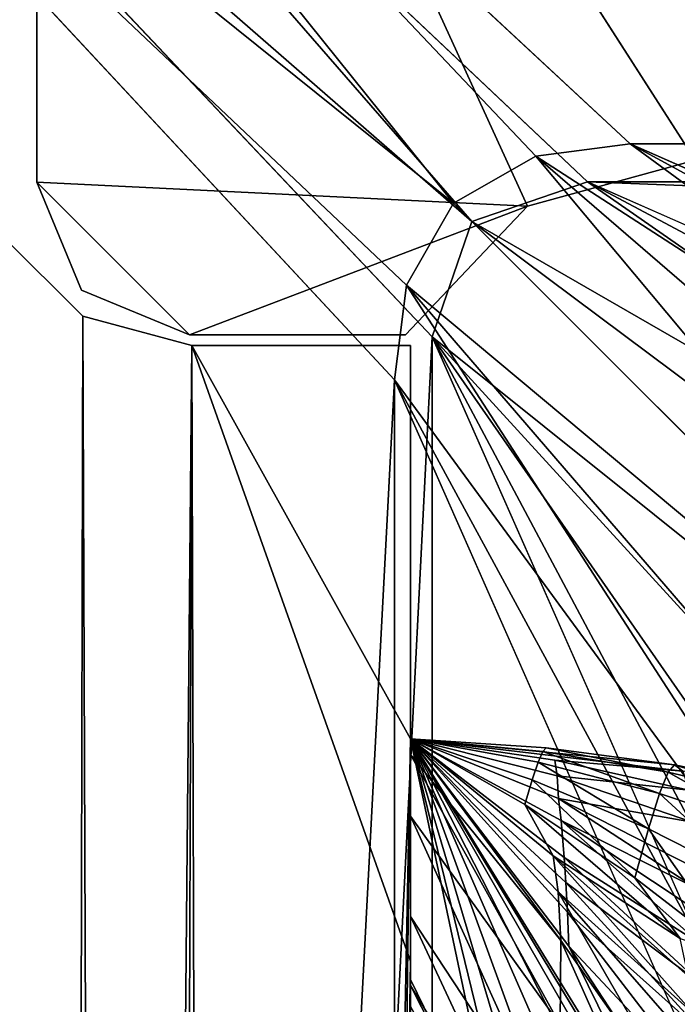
# Model space of a CAD drawing. Header units: metres. Extents: x 0 to 804, y -808 to 0.
# Tile 68 of 105: x 34 to 64, y -90 to -45. Entities that reach past the tile are written whole.
import ezdxf

# ---------------------------------------------------------------- set-up
doc = ezdxf.new("R2010")
doc.units = ezdxf.units.M

msp = doc.modelspace()

# ---------------------------------------------------------------- linework, layer by layer
at = {"layer": 'None'}
for points in [[(32.350048, -748.59021, 163.059998), (31.507202, -50.00708, 163.059998), (35.022003, -744.522339, 163.059998)], [(31.507202, -50.00708, 163.059998), (32.84697, -55.007114, 163.059998), (35.022003, -744.522339, 163.059998)], [(35.022003, -744.522339, 2063.060059), (32.84697, -55.007114, 2063.060059), (32.350048, -748.59021, 2063.060059)], [(36.507271, -58.667374, 2063.060059), (32.84697, -55.007114, 2063.060059), (35.022003, -744.522339, 2063.060059)], [(32.84697, -55.007114, 2063.060059), (36.507271, -58.667374, 2063.060059), (32.84697, -55.007114, 163.059998)], [(36.507271, -58.667374, 2063.060059), (36.507271, -58.667374, 163.059998), (32.84697, -55.007114, 163.059998)], [(35.022003, -744.522339, 163.059998), (32.84697, -55.007114, 163.059998), (36.507271, -58.667374, 163.059998)], [(39.089863, -741.85022, 2063.060059), (36.507271, -58.667374, 2063.060059), (35.022003, -744.522339, 2063.060059)], [(35.022003, -744.522339, 163.059998), (36.507271, -58.667374, 163.059998), (41.507324, -60.00708, 163.059998)], [(41.507324, -60.00708, 2063.060059), (36.507271, -58.667374, 2063.060059), (39.089863, -741.85022, 2063.060059)], [(36.507271, -58.667374, 2063.060059), (41.507324, -60.00708, 2063.060059), (36.507271, -58.667374, 163.059998)], [(41.507324, -60.00708, 2063.060059), (41.507324, -60.00708, 163.059998), (36.507271, -58.667374, 163.059998)], [(39.089863, -741.85022, 163.059998), (35.022003, -744.522339, 163.059998), (41.507324, -60.00708, 163.059998)], [(43.50724, -741.007568, 2063.060059), (41.507324, -60.00708, 2063.060059), (39.089863, -741.85022, 2063.060059)], [(39.089863, -741.85022, 163.059998), (41.507324, -60.00708, 163.059998), (51.506599, -78.007202, 163.059998)], [(51.507202, -88.189682, 2063.060059), (51.506599, -60.006958, 2063.060059), (41.507324, -60.00708, 2063.060059)], [(51.506599, -78.007202, 163.059998), (41.507324, -60.00708, 163.059998), (51.506599, -60.006958, 163.059998)], [(51.506599, -60.006958, 2063.060059), (51.506599, -60.006958, 163.059998), (41.507324, -60.00708, 2063.060059)], [(51.506599, -60.006958, 163.059998), (41.507324, -60.00708, 163.059998), (41.507324, -60.00708, 2063.060059)], [(43.50724, -741.007568, 2063.060059), (51.507202, -88.189682, 2063.060059), (41.507324, -60.00708, 2063.060059)], [(51.506599, -78.007202, 1379.809448), (51.506599, -78.007202, 1175.39624), (51.506599, -60.006958, 2063.060059)], [(51.506599, -78.007202, 1175.39624), (51.506599, -78.007202, 1073.189697), (51.506599, -60.006958, 2063.060059)], [(51.506599, -60.006958, 2063.060059), (51.506599, -78.007202, 1073.189697), (51.506599, -60.006958, 163.059998)], [(51.506599, -78.007202, 1073.189697), (51.506599, -78.007202, 970.983154), (51.506599, -60.006958, 163.059998)], [(51.506599, -60.006958, 163.059998), (51.506599, -78.007202, 970.983154), (51.506599, -78.007202, 894.239746)], [(51.507202, -88.189682, 2063.060059), (51.506599, -81.560005, 1819.059814), (51.506599, -60.006958, 2063.060059)], [(51.506599, -81.560005, 1819.059814), (51.506599, -78.737946, 1762.556763), (51.506599, -60.006958, 2063.060059)], [(51.506599, -60.006958, 2063.060059), (51.506599, -78.737946, 1762.556763), (51.506599, -78.007179, 1705.987427)], [(51.506599, -78.007179, 1705.987427), (51.506599, -78.007202, 1649.410522), (51.506599, -60.006958, 2063.060059)], [(51.506599, -78.007202, 1649.410522), (51.506599, -78.007195, 1592.83374), (51.506599, -60.006958, 2063.060059)], [(51.506599, -60.006958, 2063.060059), (51.506599, -78.007195, 1592.83374), (51.506599, -78.007195, 1539.646362)], [(51.506599, -78.007195, 1539.646362), (51.506599, -78.007195, 1486.458984), (51.506599, -60.006958, 2063.060059)], [(51.506599, -78.007195, 1486.458984), (51.506599, -78.007202, 1433.271606), (51.506599, -60.006958, 2063.060059)], [(51.506599, -60.006958, 2063.060059), (51.506599, -78.007202, 1433.271606), (51.506599, -78.007202, 1380.084351)], [(51.506599, -78.007202, 1380.084351), (51.506599, -78.007202, 1379.809448), (51.506599, -60.006958, 2063.060059)], [(51.506599, -78.007202, 894.239746), (51.506599, -78.007202, 817.496277), (51.506599, -60.006958, 163.059998)], [(51.506599, -78.007202, 817.496277), (51.506599, -78.007202, 779.124573), (51.506599, -60.006958, 163.059998)], [(51.506599, -60.006958, 163.059998), (51.506599, -78.007202, 779.124573), (51.506599, -78.007202, 740.752869)], [(51.506599, -78.007202, 740.752869), (51.506599, -78.007202, 702.381165), (51.506599, -60.006958, 163.059998)], [(51.506599, -78.007202, 702.381165), (51.506599, -78.007202, 664.00946), (51.506599, -60.006958, 163.059998)], [(51.506599, -60.006958, 163.059998), (51.506599, -78.007202, 664.00946), (51.506599, -78.007202, 662.00946)], [(51.506599, -78.007202, 662.00946), (51.506599, -78.007202, 605.462952), (51.506599, -60.006958, 163.059998)], [(51.506599, -78.007202, 605.462952), (51.506599, -78.007202, 548.981445), (51.506599, -60.006958, 163.059998)], [(51.506599, -60.006958, 163.059998), (51.506599, -78.007202, 548.981445), (51.506599, -78.007202, 492.585571)], [(51.506599, -78.007202, 492.585571), (51.506599, -78.007202, 436.270172), (51.506599, -60.006958, 163.059998)], [(51.506599, -78.007202, 436.270172), (51.506599, -78.007202, 380.028076), (51.506599, -60.006958, 163.059998)], [(51.506599, -60.006958, 163.059998), (51.506599, -78.007202, 380.028076), (51.506599, -78.007202, 323.846008)], [(51.506599, -78.007202, 323.846008), (51.506599, -78.007202, 267.707031), (51.506599, -60.006958, 163.059998)], [(51.506599, -78.007202, 267.707031), (51.506599, -78.007202, 211.599518), (51.506599, -60.006958, 163.059998)], [(51.506599, -60.006958, 163.059998), (51.506599, -78.007202, 211.599518), (51.506599, -78.007202, 163.059998)], [(43.50724, -741.007568, 163.059998), (39.089863, -741.85022, 163.059998), (51.506599, -78.007202, 163.059998)], [(43.50724, -741.007568, 163.059998), (51.506599, -78.007202, 163.059998), (51.506599, -731.007568, 163.059998)], [(51.505123, -358.106781, 192.135345), (51.505981, -382.757782, 189.286346), (51.506599, -78.007202, 163.059998)], [(51.505402, -333.866058, 196.842499), (51.505123, -358.106781, 192.135345), (51.506599, -78.007202, 163.059998)], [(51.506599, -78.007202, 163.059998), (51.506908, -310.210724, 203.288986), (51.505402, -333.866058, 196.842499)], [(51.505981, -382.757782, 189.286346), (51.506599, -407.620209, 188.338043), (51.506599, -78.007202, 163.059998)], [(51.506599, -78.007202, 1649.410522), (51.506599, -78.007179, 1705.987427), (58.277534, -85.024132, 1705.812256)], [(58.277534, -85.024132, 1705.812256), (51.506599, -78.007179, 1705.987427), (58.388702, -87.245941, 1762.30188)], [(51.506599, -78.007179, 1705.987427), (51.506599, -78.737946, 1762.556763), (58.388702, -87.245941, 1762.30188)], [(51.506599, -78.007202, 1433.271606), (51.506599, -78.007195, 1486.458984), (57.349632, -79.081139, 1486.565186)], [(51.506599, -78.007195, 1486.458984), (57.0788, -79.893433, 1539.726196), (57.349632, -79.081139, 1486.565186)], [(51.506599, -78.007195, 1486.458984), (51.506599, -78.007195, 1539.646362), (57.0788, -79.893433, 1539.726196)], [(51.506599, -78.007195, 1539.646362), (56.751949, -81.02346, 1592.83374), (57.0788, -79.893433, 1539.726196)], [(51.506599, -78.007195, 1539.646362), (51.506599, -78.007195, 1592.83374), (56.751949, -81.02346, 1592.83374)], [(56.751949, -81.02346, 1592.83374), (51.506599, -78.007195, 1592.83374), (58.036861, -83.364548, 1649.315796)], [(58.036861, -83.364548, 1649.315796), (51.506599, -78.007195, 1592.83374), (51.506599, -78.007202, 1649.410522)], [(65.381317, -100.982407, 664.00946), (51.506599, -78.007202, 664.00946), (58.765785, -87.510254, 702.19165)], [(51.506599, -78.007202, 664.00946), (51.506599, -78.007202, 702.381165), (58.765785, -87.510254, 702.19165)], [(58.765785, -87.510254, 702.19165), (51.506599, -78.007202, 702.381165), (58.697605, -85.953415, 740.454895)], [(51.506599, -78.007202, 702.381165), (51.506599, -78.007202, 740.752869), (58.697605, -85.953415, 740.454895)], [(58.697605, -85.953415, 740.454895), (51.506599, -78.007202, 740.752869), (58.625992, -84.595779, 778.789673)], [(51.506599, -78.007202, 740.752869), (51.506599, -78.007202, 779.124573), (58.625992, -84.595779, 778.789673)], [(58.625992, -84.595779, 778.789673), (51.506599, -78.007202, 779.124573), (58.552639, -83.440437, 817.186035)], [(51.506599, -78.007202, 779.124573), (51.506599, -78.007202, 817.496277), (58.552639, -83.440437, 817.186035)], [(58.552639, -83.440437, 817.186035), (51.506599, -78.007202, 817.496277), (58.406071, -81.747833, 894.123779)], [(51.506599, -78.007202, 817.496277), (51.506599, -78.007202, 894.239746), (58.406071, -81.747833, 894.123779)], [(58.406071, -81.747833, 894.123779), (51.506599, -78.007202, 894.239746), (58.292969, -80.741013, 971.173157)], [(51.506599, -78.007202, 894.239746), (51.506599, -78.007202, 970.983154), (58.292969, -80.741013, 971.173157)], [(58.292969, -80.741013, 971.173157), (51.506599, -78.007202, 970.983154), (58.228752, -79.715523, 1073.321777)], [(51.506599, -78.007202, 970.983154), (51.506599, -78.007202, 1073.189697), (58.228752, -79.715523, 1073.321777)], [(58.228752, -79.715523, 1073.321777), (51.506599, -78.007202, 1073.189697), (58.112278, -78.986397, 1175.494141)], [(51.506599, -78.007202, 1073.189697), (51.506599, -78.007202, 1175.39624), (58.112278, -78.986397, 1175.494141)], [(58.112278, -78.986397, 1175.494141), (51.506599, -78.007202, 1175.39624), (51.506599, -78.007202, 1379.809448)], [(57.349632, -79.081139, 1486.565186), (57.563976, -78.589188, 1433.368286), (51.506599, -78.007202, 1433.271606)], [(57.563976, -78.589188, 1433.368286), (57.721554, -78.419174, 1380.15332), (51.506599, -78.007202, 1433.271606)], [(51.506599, -78.007202, 1433.271606), (57.721554, -78.419174, 1380.15332), (51.506599, -78.007202, 1380.084351)], [(57.721554, -78.419174, 1380.15332), (63.596172, -79.203995, 1379.713989), (51.506599, -78.007202, 1380.084351)], [(51.506599, -78.007202, 1380.084351), (63.596172, -79.203995, 1379.713989), (51.506599, -78.007202, 1379.809448)], [(63.596172, -79.203995, 1379.713989), (63.977692, -79.487061, 1277.348511), (51.506599, -78.007202, 1379.809448)], [(51.506599, -78.007202, 1379.809448), (63.977692, -79.487061, 1277.348511), (58.112278, -78.986397, 1175.494141)], [(51.506599, -99.642746, 213.788452), (51.506599, -78.007202, 211.599518), (56.089092, -99.652077, 213.789612)], [(65.38134, -100.982445, 662.00946), (51.506599, -78.007202, 662.00946), (65.381317, -100.982407, 664.00946)], [(51.506599, -78.007202, 662.00946), (51.506599, -78.007202, 664.00946), (65.381317, -100.982407, 664.00946)], [(58.036861, -83.364548, 1649.315796), (51.506599, -78.007202, 1649.410522), (58.277534, -85.024132, 1705.812256)], [(62.393543, -95.685455, 605.53186), (61.872498, -96.073608, 549.098206), (51.506599, -78.007202, 605.462952)], [(61.872498, -96.073608, 549.098206), (51.506599, -78.007202, 548.981445), (51.506599, -78.007202, 605.462952)], [(51.506599, -78.007202, 211.599518), (56.483356, -98.400139, 267.752136), (56.089092, -99.652077, 213.789612)], [(51.506599, -78.007202, 211.599518), (51.506599, -78.007202, 267.707031), (56.483356, -98.400139, 267.752136)], [(51.506599, -78.007202, 267.707031), (51.506599, -78.007202, 323.846008), (56.483356, -98.400139, 267.752136)], [(56.483356, -98.400139, 267.752136), (51.506599, -78.007202, 323.846008), (57.460835, -98.008331, 323.932556)], [(51.506599, -78.007202, 323.846008), (51.506599, -78.007202, 380.028076), (57.460835, -98.008331, 323.932556)], [(57.460835, -98.008331, 323.932556), (51.506599, -78.007202, 380.028076), (58.628975, -97.542595, 380.145874)], [(51.506599, -78.007202, 380.028076), (51.506599, -78.007202, 436.270172), (58.628975, -97.542595, 380.145874)], [(58.628975, -97.542595, 380.145874), (51.506599, -78.007202, 436.270172), (59.847679, -97.039993, 436.405548)], [(51.506599, -78.007202, 436.270172), (51.506599, -78.007202, 492.585571), (59.847679, -97.039993, 436.405548)], [(59.847679, -97.039993, 436.405548), (51.506599, -78.007202, 492.585571), (60.976154, -96.537788, 492.721588)], [(51.506599, -78.007202, 492.585571), (51.506599, -78.007202, 548.981445), (60.976154, -96.537788, 492.721588)], [(60.976154, -96.537788, 492.721588), (51.506599, -78.007202, 548.981445), (61.872498, -96.073608, 549.098206)], [(51.506599, -78.007202, 605.462952), (51.506599, -78.007202, 662.00946), (62.393543, -95.685455, 605.53186)], [(51.506599, -78.007202, 662.00946), (65.38134, -100.982445, 662.00946), (62.393543, -95.685455, 605.53186)], [(51.506599, -78.007202, 163.059998), (51.506599, -407.620209, 188.338043), (51.506599, -731.007568, 163.059998)], [(51.506599, -78.007202, 211.599518), (51.506599, -99.642746, 213.788452), (51.506599, -78.007202, 163.059998)], [(51.506599, -99.642746, 213.788452), (51.506599, -120.880692, 216.867874), (51.506599, -78.007202, 163.059998)], [(51.506599, -78.007202, 163.059998), (51.506599, -120.880692, 216.867874), (51.506599, -141.626801, 220.783508)], [(51.506599, -141.626801, 220.783508), (51.506599, -161.801437, 225.472748), (51.506599, -78.007202, 163.059998)], [(51.506599, -161.801437, 225.472748), (51.506599, -169.329437, 227.450195), (51.506599, -78.007202, 163.059998)], [(51.506599, -78.007202, 163.059998), (51.506599, -169.329437, 227.450195), (51.508282, -265.193634, 221.058258)], [(51.508282, -265.193634, 221.058258), (51.508282, -287.269989, 211.371628), (51.506599, -78.007202, 163.059998)], [(51.508282, -287.269989, 211.371628), (51.506908, -310.210724, 203.288986), (51.506599, -78.007202, 163.059998)], [(57.721554, -78.419174, 1380.15332), (57.563976, -78.589188, 1433.368286), (63.311581, -79.53727, 1433.290039)], [(63.596172, -79.203995, 1379.713989), (57.721554, -78.419174, 1380.15332), (63.595001, -79.204048, 1379.989258)], [(63.595001, -79.204048, 1379.989258), (57.721554, -78.419174, 1380.15332), (63.311581, -79.53727, 1433.290039)], [(58.388702, -87.245941, 1762.30188), (51.506599, -78.737946, 1762.556763), (58.358994, -91.113716, 1818.651978)], [(51.506599, -78.737946, 1762.556763), (51.506599, -81.560005, 1819.059814), (58.358994, -91.113716, 1818.651978)], [(62.914631, -80.514366, 1486.55481), (57.563976, -78.589188, 1433.368286), (57.349632, -79.081139, 1486.565186)], [(63.311581, -79.53727, 1433.290039), (57.563976, -78.589188, 1433.368286), (62.914631, -80.514366, 1486.55481)], [(57.349632, -79.081139, 1486.565186), (57.0788, -79.893433, 1539.726196), (62.404709, -82.132164, 1539.747803)], [(62.404709, -82.132164, 1539.747803), (62.914631, -80.514366, 1486.55481), (57.349632, -79.081139, 1486.565186)], [(63.977692, -79.487061, 1277.348511), (64.254379, -80.364655, 1174.998901), (58.112278, -78.986397, 1175.494141)], [(58.112278, -78.986397, 1175.494141), (64.254379, -80.364655, 1174.998901), (58.228752, -79.715523, 1073.321777)], [(68.725563, -80.829811, 1433.211792), (63.595001, -79.204048, 1379.989258), (63.311581, -79.53727, 1433.290039)], [(69.102699, -80.338051, 1379.825317), (63.596172, -79.203995, 1379.713989), (63.595001, -79.204048, 1379.989258)], [(69.102699, -80.338051, 1379.825317), (63.595001, -79.204048, 1379.989258), (68.725563, -80.829811, 1433.211792)], [(63.596172, -79.203995, 1379.713989), (69.10421, -80.338005, 1379.549561), (63.977692, -79.487061, 1277.348511)], [(69.10421, -80.338005, 1379.549561), (63.596172, -79.203995, 1379.713989), (69.102699, -80.338051, 1379.825317)], [(64.254379, -80.364655, 1174.998901), (64.426376, -81.835976, 1072.68103), (58.228752, -79.715523, 1073.321777)], [(58.228752, -79.715523, 1073.321777), (64.426376, -81.835976, 1072.68103), (58.292969, -80.741013, 971.173157)], [(68.178123, -82.287376, 1486.544434), (63.311581, -79.53727, 1433.290039), (62.914631, -80.514366, 1486.55481)], [(68.178123, -82.287376, 1486.544434), (68.725563, -80.829811, 1433.211792), (63.311581, -79.53727, 1433.290039)], [(57.0788, -79.893433, 1539.726196), (56.751949, -81.02346, 1592.83374), (61.782734, -84.385414, 1592.83374)], [(57.0788, -79.893433, 1539.726196), (61.782734, -84.385414, 1592.83374), (62.404709, -82.132164, 1539.747803)], [(67.461227, -84.705994, 1539.769409), (62.914631, -80.514366, 1486.55481), (62.404709, -82.132164, 1539.747803)], [(67.461227, -84.705994, 1539.769409), (68.178123, -82.287376, 1486.544434), (62.914631, -80.514366, 1486.55481)], [(61.782734, -84.385414, 1592.83374), (56.751949, -81.02346, 1592.83374), (63.851162, -87.151154, 1620.951904)], [(63.851162, -87.151154, 1620.951904), (56.751949, -81.02346, 1592.83374), (58.036861, -83.364548, 1649.315796)], [(64.426376, -81.835976, 1072.68103), (64.493866, -83.900024, 970.410645), (58.292969, -80.741013, 971.173157)], [(58.292969, -80.741013, 971.173157), (64.493866, -83.900024, 970.410645), (64.558495, -84.831871, 931.84259)], [(58.406071, -81.747833, 894.123779), (58.292969, -80.741013, 971.173157), (64.558495, -84.831871, 931.84259)], [(58.358994, -91.113716, 1818.651978), (51.506599, -81.560005, 1819.059814), (58.206432, -96.326149, 1874.864258)], [(51.506599, -81.560005, 1819.059814), (51.506599, -86.14534, 1875.449585), (58.206432, -96.326149, 1874.864258)], [(51.506599, -86.14534, 1875.449585), (51.506599, -81.560005, 1819.059814), (51.507202, -88.189682, 2063.060059)], [(58.552639, -83.440437, 817.186035), (58.406071, -81.747833, 894.123779), (64.796822, -87.413498, 854.804871)], [(58.406071, -81.747833, 894.123779), (64.674088, -85.923531, 893.293457), (64.796822, -87.413498, 854.804871)], [(64.674088, -85.923531, 893.293457), (58.406071, -81.747833, 894.123779), (64.558495, -84.831871, 931.84259)], [(62.404709, -82.132164, 1539.747803), (61.782734, -84.385414, 1592.83374), (66.576256, -88.077797, 1592.83374)], [(66.576256, -88.077797, 1592.83374), (67.461227, -84.705994, 1539.769409), (62.404709, -82.132164, 1539.747803)], [(58.277534, -85.024132, 1705.812256), (64.508041, -90.638573, 1677.226929), (58.036861, -83.364548, 1649.315796)], [(64.508041, -90.638573, 1677.226929), (64.224083, -88.887054, 1649.09082), (58.036861, -83.364548, 1649.315796)], [(58.036861, -83.364548, 1649.315796), (64.224083, -88.887054, 1649.09082), (63.851162, -87.151154, 1620.951904)], [(58.625992, -84.595779, 778.789673), (58.552639, -83.440437, 817.186035), (64.921227, -89.318604, 816.399536)], [(58.552639, -83.440437, 817.186035), (64.796822, -87.413498, 854.804871), (64.921227, -89.318604, 816.399536)], [(58.697605, -85.953415, 740.454895), (58.625992, -84.595779, 778.789673), (65.044937, -91.634224, 778.097595)], [(58.625992, -84.595779, 778.789673), (64.921227, -89.318604, 816.399536), (65.044937, -91.634224, 778.097595)], [(66.576256, -88.077797, 1592.83374), (61.782734, -84.385414, 1592.83374), (63.851162, -87.151154, 1620.951904)], [(64.943481, -96.57325, 1761.579712), (64.73217, -92.429031, 1705.355103), (58.277534, -85.024132, 1705.812256)], [(64.73217, -92.429031, 1705.355103), (64.508041, -90.638573, 1677.226929), (58.277534, -85.024132, 1705.812256)], [(58.277534, -85.024132, 1705.812256), (58.388702, -87.245941, 1762.30188), (64.943481, -96.57325, 1761.579712)], [(65.044937, -91.634224, 778.097595), (65.165176, -94.354431, 739.918823), (58.697605, -85.953415, 740.454895)], [(65.165176, -94.354431, 739.918823), (58.765785, -87.510254, 702.19165), (58.697605, -85.953415, 740.454895)], [(58.206432, -96.326149, 1874.864258), (51.506599, -86.14534, 1875.449585), (57.934746, -99.900459, 1931.188721)], [(51.506599, -86.14534, 1875.449585), (51.506599, -89.301796, 1931.934814), (57.934746, -99.900459, 1931.188721)], [(51.506599, -89.301796, 1931.934814), (51.506599, -86.14534, 1875.449585), (51.507202, -88.189682, 2063.060059)], [(58.388702, -87.245941, 1762.30188), (58.358994, -91.113716, 1818.651978), (64.816025, -101.635368, 1817.792358)], [(64.943481, -96.57325, 1761.579712), (58.388702, -87.245941, 1762.30188), (64.816025, -101.635368, 1817.792358)], [(65.165176, -94.354431, 739.918823), (65.278542, -97.47303, 701.883057), (58.765785, -87.510254, 702.19165)], [(65.278542, -97.47303, 701.883057), (65.381317, -100.982407, 664.00946), (58.765785, -87.510254, 702.19165)], [(51.507271, -731.007568, 2063.060059), (51.507202, -88.189682, 2063.060059), (43.50724, -741.007568, 2063.060059)], [(51.507202, -88.189682, 2063.060059), (51.507202, -89.040558, 2045.060059), (51.506599, -89.301796, 1931.934814)], [(51.507271, -731.007568, 2063.060059), (51.507236, -417.552612, 2040.109741), (51.507202, -88.189682, 2063.060059)], [(51.507236, -417.552612, 2040.109741), (51.507233, -367.649658, 2038.852661), (51.507202, -88.189682, 2063.060059)], [(51.507202, -88.189682, 2063.060059), (51.507233, -367.649658, 2038.852661), (51.507225, -317.873322, 2035.084595)], [(51.507225, -317.873322, 2035.084595), (51.507221, -268.349792, 2028.815063), (51.507202, -88.189682, 2063.060059)], [(51.507221, -268.349792, 2028.815063), (51.50721, -156.134491, 2038.729858), (51.507202, -88.189682, 2063.060059)], [(51.507202, -88.189682, 2063.060059), (51.50721, -156.134491, 2038.729858), (51.507206, -128.272964, 2043.482544)], [(51.507206, -128.272964, 2043.482544), (51.507202, -100.232796, 2045.060059), (51.507202, -88.189682, 2063.060059)], [(51.507202, -100.232796, 2045.060059), (51.507202, -89.040558, 2045.060059), (51.507202, -88.189682, 2063.060059)], [(51.507202, -89.040558, 2045.060059), (56.972054, -100.232796, 2044.096436), (51.506599, -90.267357, 1988.499878)], [(51.507202, -89.040558, 2045.060059), (51.506599, -90.267357, 1988.499878), (51.506599, -89.301796, 1931.934814)], [(51.507202, -100.232796, 2045.060059), (56.972054, -100.232796, 2044.096436), (51.507202, -89.040558, 2045.060059)], [(57.934746, -99.900459, 1931.188721), (51.506599, -89.301796, 1931.934814), (57.553017, -101.207939, 1987.616455)], [(51.506599, -89.301796, 1931.934814), (51.506599, -90.267357, 1988.499878), (57.553017, -101.207939, 1987.616455)]]:
    msp.add_3dface(points, dxfattribs=at)
at = {"layer": 'None0'}
for points in [[(34.402058, -52.519482, 2063.059814), (56.870651, -53.630356, 2063.059814), (34.402058, -4.519207, 2063.059814)], [(56.870651, -53.630356, 2063.059814), (64.544334, -51.518902, 2063.059814), (34.402058, -4.519207, 2063.059814)], [(34.402058, -4.519207, 2063.059814), (64.544334, -51.518902, 2063.059814), (737.401917, -51.518902, 2063.059814)], [(743.104004, -37.838261, 2063.059814), (34.402058, -4.519207, 2063.059814), (737.401917, -51.518902, 2063.059814)], [(34.402058, -52.519482, 163.059708), (34.402058, -52.519482, 2063.059814), (34.402058, -4.519207, 163.059708)], [(34.402058, -52.519482, 2063.059814), (34.402058, -4.519207, 2063.059814), (34.402058, -4.519207, 163.059708)], [(34.402058, -4.519207, 163.059708), (743.104004, -37.838261, 163.059708), (737.401917, -51.518902, 163.059708)], [(737.401917, -51.518902, 163.059708), (64.544334, -51.518902, 163.059708), (34.402058, -4.519207, 163.059708)], [(64.544334, -51.518902, 163.059708), (56.870651, -53.630356, 163.059708), (34.402058, -4.519207, 163.059708)], [(34.402058, -4.519207, 163.059708), (56.870651, -53.630356, 163.059708), (34.402058, -52.519482, 163.059708)], [(56.870651, -53.630356, 2063.059814), (56.870651, -53.630356, 163.059708), (64.544334, -51.518902, 2063.059814)], [(56.870651, -53.630356, 163.059708), (64.544334, -51.518902, 163.059708), (64.544334, -51.518902, 2063.059814)], [(36.452309, -57.469227, 2063.059814), (41.402058, -59.519482, 2063.059814), (34.402058, -52.519482, 2063.059814)], [(41.402058, -59.519482, 2063.059814), (56.870651, -53.630356, 2063.059814), (34.402058, -52.519482, 2063.059814)], [(36.452309, -57.469227, 2063.059814), (34.402058, -52.519482, 2063.059814), (36.452309, -57.469227, 163.059708)], [(34.402058, -52.519482, 2063.059814), (34.402058, -52.519482, 163.059708), (36.452309, -57.469227, 163.059708)], [(56.870651, -53.630356, 163.059708), (41.402058, -59.519482, 163.059708), (34.402058, -52.519482, 163.059708)], [(34.402058, -52.519482, 163.059708), (41.402058, -59.519482, 163.059708), (36.452309, -57.469227, 163.059708)], [(41.402058, -59.519482, 2063.059814), (51.277531, -59.519482, 2063.059814), (56.870651, -53.630356, 2063.059814)], [(56.870651, -53.630356, 163.059708), (51.277531, -59.519482, 163.059708), (41.402058, -59.519482, 163.059708)], [(51.277531, -59.519482, 2063.059814), (51.277531, -59.519482, 163.059708), (56.870651, -53.630356, 2063.059814)], [(51.277531, -59.519482, 163.059708), (56.870651, -53.630356, 163.059708), (56.870651, -53.630356, 2063.059814)], [(41.402058, -59.519482, 2063.059814), (36.452309, -57.469227, 2063.059814), (41.402058, -59.519482, 163.059708)], [(36.452309, -57.469227, 2063.059814), (36.452309, -57.469227, 163.059708), (41.402058, -59.519482, 163.059708)], [(51.277531, -59.519482, 2063.059814), (41.402058, -59.519482, 2063.059814), (51.277531, -59.519482, 163.059708)], [(41.402058, -59.519482, 2063.059814), (41.402058, -59.519482, 163.059708), (51.277531, -59.519482, 163.059708)]]:
    msp.add_3dface(points, dxfattribs=at)
at = {"layer": 'None012311'}
for points in [[(53.484283, -53.484314, 160.059708), (12.961353, -20.921553, 160.059708), (20.92194, -12.961353, 160.059708)], [(783.111084, -12.961353, 160.059708), (742.463989, -50.772301, 160.059708), (20.92194, -12.961353, 160.059708)], [(742.463989, -50.772301, 160.059708), (61.568443, -50.772301, 160.059708), (20.92194, -12.961353, 160.059708)], [(20.92194, -12.961353, 160.059708), (61.568443, -50.772301, 160.059708), (57.242199, -51.331306, 160.059708)], [(57.242199, -51.331306, 160.059708), (53.484283, -53.484314, 160.059708), (20.92194, -12.961353, 160.059708)], [(20.92194, -15.961353, 163.059708), (15.961741, -20.921553, 163.059708), (54.317879, -54.318092, 163.059708)], [(783.111084, -15.961353, 163.059708), (20.92194, -15.961353, 163.059708), (744.424927, -52.504349, 163.059708)], [(744.424927, -52.504349, 163.059708), (20.92194, -15.961353, 163.059708), (59.607487, -52.50436, 163.059708)], [(20.92194, -15.961353, 163.059708), (54.317879, -54.318092, 163.059708), (59.607487, -52.50436, 163.059708)], [(53.484283, -53.484314, 160.059708), (51.331203, -57.242401, 160.059708), (12.961353, -20.921553, 160.059708)], [(51.331203, -57.242401, 160.059708), (50.772308, -61.568432, 160.059708), (12.961353, -20.921553, 160.059708)], [(12.961353, -20.921553, 160.059708), (50.772308, -61.568432, 160.059708), (12.961364, -783.110596, 160.059708)], [(15.961741, -20.921553, 163.059708), (15.961364, -783.110596, 163.059708), (52.504356, -59.607479, 163.059708)], [(15.961741, -20.921553, 163.059708), (52.504356, -59.607479, 163.059708), (54.317879, -54.318092, 163.059708)], [(57.242199, -51.331306, 160.059708), (61.568443, -50.772301, 160.059708), (100.410873, -79.268166, 115.638969)], [(61.568443, -50.772301, 160.059708), (109.867622, -77.02533, 115.678123), (100.410873, -79.268166, 115.638969)], [(61.568443, -50.772301, 160.059708), (119.574158, -76.38961, 115.689217), (109.867622, -77.02533, 115.678123)], [(61.568443, -50.772301, 160.059708), (742.463989, -50.772301, 160.059708), (119.574158, -76.38961, 115.689217)], [(53.484283, -53.484314, 160.059708), (57.242199, -51.331306, 160.059708), (87.382919, -87.384155, 115.497307)], [(87.382919, -87.384155, 115.497307), (57.242199, -51.331306, 160.059708), (93.420677, -82.567039, 115.58139)], [(57.242199, -51.331306, 160.059708), (100.410873, -79.268166, 115.638969), (93.420677, -82.567039, 115.58139)], [(54.317879, -54.318092, 163.059708), (100.201073, -80.766518, 118.613274), (59.607487, -52.50436, 163.059708)], [(744.424927, -52.504349, 163.059708), (59.607487, -52.50436, 163.059708), (686.379944, -78.139015, 118.659142)], [(100.201073, -80.766518, 118.613274), (108.812798, -78.720612, 118.648987), (59.607487, -52.50436, 163.059708)], [(59.607487, -52.50436, 163.059708), (108.812798, -78.720612, 118.648987), (117.652519, -78.139023, 118.659142)], [(59.607487, -52.50436, 163.059708), (117.652519, -78.139023, 118.659142), (686.379944, -78.139015, 118.659142)], [(51.331203, -57.242401, 160.059708), (53.484283, -53.484314, 160.059708), (87.382919, -87.384155, 115.497307)], [(88.228447, -88.227318, 118.483047), (54.317879, -54.318092, 163.059708), (52.504356, -59.607479, 163.059708)], [(88.228447, -88.227318, 118.483047), (93.777161, -83.799568, 118.560333), (54.317879, -54.318092, 163.059708)], [(93.777161, -83.799568, 118.560333), (100.201073, -80.766518, 118.613274), (54.317879, -54.318092, 163.059708)], [(51.331203, -57.242401, 160.059708), (79.500847, -100.786499, 115.263367), (50.772308, -61.568432, 160.059708)], [(87.382919, -87.384155, 115.497307), (82.673126, -93.629784, 115.38829), (51.331203, -57.242401, 160.059708)], [(82.673126, -93.629784, 115.38829), (79.500847, -100.786499, 115.263367), (51.331203, -57.242401, 160.059708)], [(15.961364, -783.110596, 163.059708), (52.504345, -744.686096, 163.059708), (52.504356, -59.607479, 163.059708)], [(78.546486, -118.575203, 117.953323), (52.504356, -59.607479, 163.059708), (52.504345, -744.686096, 163.059708)], [(78.546486, -118.575203, 117.953323), (79.031616, -109.457909, 118.112465), (52.504356, -59.607479, 163.059708)], [(79.031616, -109.457909, 118.112465), (80.980545, -100.545753, 118.268028), (52.504356, -59.607479, 163.059708)], [(52.504356, -59.607479, 163.059708), (80.980545, -100.545753, 118.268028), (83.897881, -93.96769, 118.382851)], [(83.897881, -93.96769, 118.382851), (88.228447, -88.227318, 118.483047), (52.504356, -59.607479, 163.059708)], [(50.772308, -61.568432, 160.059708), (50.772308, -742.989197, 160.059708), (12.961364, -783.110596, 160.059708)], [(50.772308, -61.568432, 160.059708), (76.834984, -120.582596, 114.917824), (50.772308, -742.989197, 160.059708)], [(79.500847, -100.786499, 115.263367), (77.364799, -110.572227, 115.09256), (50.772308, -61.568432, 160.059708)], [(50.772308, -61.568432, 160.059708), (77.364799, -110.572227, 115.09256), (76.834984, -120.582596, 114.917824)]]:
    msp.add_3dface(points, dxfattribs=at)

doc.saveas('drawing.dxf')
